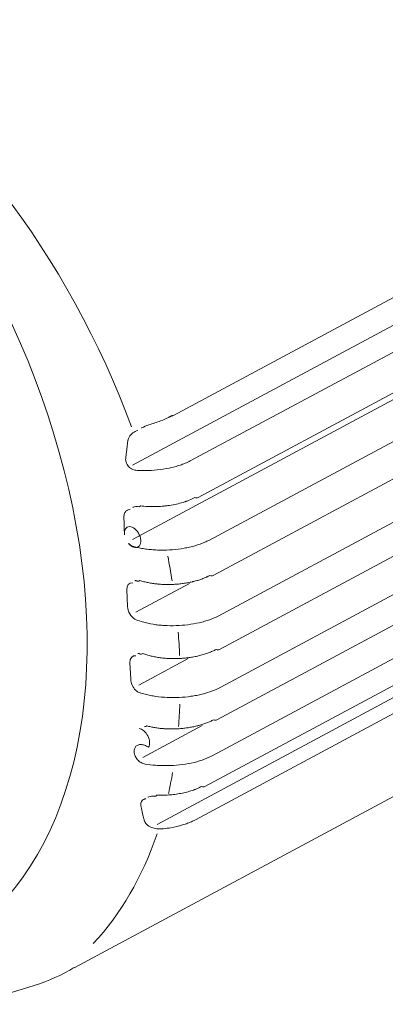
# Model space of a CAD drawing. Header units: millimetres. Extents: x 25069 to 61396, y 8621 to 21558.
# Tile 90 of 256: x 29345 to 29393, y 15462 to 15592. Entities that reach past the tile are written whole.
import ezdxf

# ---------------------------------------------------------------- set-up
doc = ezdxf.new("R2010")
doc.units = ezdxf.units.MM
doc.layers.add('9', color=7, linetype='Continuous')

msp = doc.modelspace()

# ---------------------------------------------------------------- linework, layer by layer
at = {"layer": '9', "color": 7, "linetype": 'Continuous', "lineweight": 18}
for p, q in [((29365.013, 15539.754), (29434.059, 15576.832)), ((29368.347, 15528.871), (29436.658, 15565.555)), ((29370.367, 15518.531), (29438.274, 15554.998)), ((29371.187, 15508.687), (29438.994, 15545.1)), ((29370.835, 15499.327), (29438.837, 15535.845)), ((29369.258, 15490.473), (29437.765, 15527.262)), ((29351.882, 15466.35), (29425.176, 15505.709))]:
    msp.add_line(p, q, dxfattribs=at)
at = {"layer": '9', "color": 7, "linetype": 'Continuous', "lineweight": 13}
for p, q in [((29433.372, 15572.801), (29359.637, 15533.205)), ((29367.313, 15533.744), (29435.835, 15570.541)), ((29433.794, 15563.122), (29359.649, 15523.306)), ((29369.781, 15523.182), (29437.787, 15559.701)), ((29371.026, 15513.118), (29438.825, 15549.526)), ((29371.392, 15503.682), (29438.988, 15539.981)), ((29370.321, 15494.594), (29438.258, 15531.076)), ((29362.915, 15485.435), (29435.481, 15524.404)), ((29368.008, 15486.052), (29436.549, 15522.859)), ((29367.227, 15517.469), (29360.071, 15513.626)), ((29358.884, 15516.597), (29358.98, 15514.397)), ((29359.306, 15506.918), (29359.402, 15504.718)), ((29367.042, 15507.464), (29360.493, 15503.947)), ((29368.899, 15498.555), (29361.004, 15494.315))]:
    msp.add_line(p, q, dxfattribs=at)
for centre, major_axis, start_param, end_param in [((29297.91, 15535.945), (-36.193, 67.397), 3.1011271, 5.2949241), ((29310.273, 15530.838), (-36.193, 67.397), 4.491638, 5.4333401), ((29359.649, 15523.62), (0.71, -1.322), 5.0497518, 10.4476745), ((29310.273, 15530.838), (-36.193, 67.397), 4.2027662, 4.2493142), ((29359.975, 15516.14), (0.71, -1.322), 2.7162703, 4.0531038), ((29360.071, 15513.94), (0.71, -1.322), 4.0531038, 5.4705584), ((29310.273, 15530.838), (-36.193, 67.397), 4.0582431, 4.1040476), ((29360.397, 15506.461), (0.71, -1.322), 2.7162717, 4.0531037), ((29360.493, 15504.261), (0.71, -1.322), 4.0531037, 5.169874), ((29310.273, 15530.838), (-36.193, 67.397), 3.9141061, 3.9601015), ((29360.819, 15496.781), (0.71, -1.322), 0.3549508, 2.7162738), ((29310.273, 15530.838), (-36.193, 67.397), 3.7674521, 3.8145741), ((29310.273, 15530.838), (-36.193, 67.397), 3.3498174, 3.6710659)]:
    msp.add_ellipse(centre, major_axis=major_axis, ratio=0.6284193, start_param=start_param, end_param=end_param, dxfattribs=at)
at = {"layer": '9', "color": 7, "linetype": 'Continuous', "lineweight": 18}
for centre, major_axis, ratio, start_param, end_param in [((29364.539, 15540.635), (-0.473, 0.881), 0.6284193, 3.0609759, 3.1415959), ((29367.874, 15529.752), (-0.473, 0.881), 0.6284193, 2.487151, 3.1416103), ((29360.646, 15528.658), (0.117, 0.993), 0.2858086, 3.142691, 3.6584107), ((29360.598, 15518.726), (0.304, 0.953), 0.5400466, 3.1582688, 3.7391217), ((29369.893, 15519.412), (-0.473, 0.881), 0.6284193, 2.487151, 3.141604), ((29370.714, 15509.568), (-0.473, 0.881), 0.6284193, 2.487151, 3.1415992), ((29360.989, 15509.03), (0.36, 0.933), 0.5969177, 3.1510398, 3.7728779), ((29370.362, 15500.208), (-0.473, 0.881), 0.6284193, 2.487151, 3.1416008), ((29361.501, 15499.399), (0.256, 0.967), 0.4842998, 3.1585396, 3.7134671), ((29368.785, 15491.354), (-0.473, 0.881), 0.6284193, 2.487151, 3.1415897), ((29362.784, 15490.182), (0.033, 0.999), 0.1417314, 3.1591327, 3.640349)]:
    msp.add_ellipse(centre, major_axis=major_axis, ratio=ratio, start_param=start_param, end_param=end_param, dxfattribs=at)
for points, degree in [([(29364.443, 15539.549), (29364.935, 15539.797)], 1), ([(29359.96, 15517.831), (29359.982, 15517.833)], 1), ([(29359.99, 15517.83), (29360.062, 15517.847), (29360.301, 15517.765)], 2), ([(29360.368, 15508.157), (29360.344, 15508.177), (29360.532, 15508.131)], 2), ([(29360.54, 15508.125), (29360.568, 15508.124), (29360.633, 15508.092)], 2)]:
    msp.add_open_spline(points, degree=degree, dxfattribs=at)
for points, knots in [([(29360.837, 15538.116), (29360.845, 15538.12), (29361.138, 15538.311), (29362.032, 15538.627), (29363.302, 15539.01), (29364.113, 15539.377), (29364.45, 15539.544)], [0, 0, 0, 0, 0.0063656, 0.2543584, 0.6701581, 1, 1, 1, 1]), ([(29367.912, 15528.872), (29367.686, 15528.751), (29367.444, 15528.638), (29367.058, 15528.48), (29366.926, 15528.429), (29366.756, 15528.369), (29366.722, 15528.357), (29366.653, 15528.333), (29366.618, 15528.322), (29366.513, 15528.287), (29366.443, 15528.265), (29366.089, 15528.156), (29365.503, 15528.001), (29364.88, 15527.886), (29364.4, 15527.814), (29364.239, 15527.793), (29363.917, 15527.756), (29363.756, 15527.741), (29363.27, 15527.702), (29362.945, 15527.686), (29362.537, 15527.68), (29362.415, 15527.679), (29362.292, 15527.68), (29362.21, 15527.68), (29362.169, 15527.681), (29361.964, 15527.685), (29361.802, 15527.69), (29361.317, 15527.715), (29360.999, 15527.741), (29360.685, 15527.778)], [0, 0, 0, 0, 0.125, 0.125, 0.1875, 0.1875, 0.203125, 0.203125, 0.21875, 0.21875, 0.25, 0.25, 0.375, 0.5, 0.5, 0.5625, 0.5625, 0.625, 0.625, 0.75, 0.75, 0.78125, 0.796875, 0.796875, 0.8125, 0.8125, 0.875, 0.875, 1, 1, 1, 1]), ([(29359.678, 15527.577), (29359.697, 15527.593), (29359.777, 15527.635), (29360.085, 15527.694), (29360.364, 15527.682), (29360.529, 15527.665)], [0, 0, 0, 0, 0.1882706, 0.5822996, 1, 1, 1, 1]), ([(29369.932, 15518.533), (29369.858, 15518.493), (29369.783, 15518.454), (29369.667, 15518.397), (29369.628, 15518.379), (29369.55, 15518.341), (29369.51, 15518.323), (29369.31, 15518.233), (29369.144, 15518.164), (29368.802, 15518.034), (29368.626, 15517.973), (29368.263, 15517.857), (29368.076, 15517.803), (29367.835, 15517.74), (29367.786, 15517.728), (29367.689, 15517.704), (29367.64, 15517.692), (29367.492, 15517.657), (29367.393, 15517.635), (29367.094, 15517.572), (29366.691, 15517.497), (29366.278, 15517.44), (29365.86, 15517.391), (29365.648, 15517.371), (29365.221, 15517.34), (29365.008, 15517.329), (29364.584, 15517.316), (29364.161, 15517.313), (29363.742, 15517.327), (29363.429, 15517.345), (29363.325, 15517.352), (29363.169, 15517.365), (29363.117, 15517.369), (29363.013, 15517.379), (29362.962, 15517.384), (29362.705, 15517.41), (29362.503, 15517.435), (29362.109, 15517.495), (29361.721, 15517.562), (29361.35, 15517.647), (29361.077, 15517.717), (29360.987, 15517.741), (29360.809, 15517.792), (29360.722, 15517.819), (29360.636, 15517.846)], [0, 0, 0, 0, 0.03125, 0.03125, 0.046875, 0.046875, 0.0625, 0.0625, 0.125, 0.125, 0.1875, 0.1875, 0.25, 0.25, 0.265625, 0.265625, 0.28125, 0.28125, 0.3125, 0.3125, 0.375, 0.4375, 0.4375, 0.5, 0.5, 0.5625, 0.5625, 0.625, 0.6875, 0.6875, 0.71875, 0.71875, 0.734375, 0.734375, 0.75, 0.75, 0.8125, 0.8125, 0.875, 0.9375, 0.9375, 0.96875, 0.96875, 1, 1, 1, 1]), ([(29370.753, 15508.688), (29370.675, 15508.647), (29370.595, 15508.606), (29370.433, 15508.526), (29370.349, 15508.487), (29370.094, 15508.372), (29369.918, 15508.3), (29369.554, 15508.165), (29369.18, 15508.037), (29368.783, 15507.926), (29368.476, 15507.849), (29368.373, 15507.825), (29368.163, 15507.777), (29368.057, 15507.755), (29367.739, 15507.692), (29367.31, 15507.618), (29366.872, 15507.563), (29366.429, 15507.518), (29366.205, 15507.501), (29365.753, 15507.476), (29365.529, 15507.469), (29365.082, 15507.464), (29364.638, 15507.47), (29364.199, 15507.496), (29363.872, 15507.524), (29363.764, 15507.534), (29363.547, 15507.558), (29363.44, 15507.571), (29363.122, 15507.613), (29362.708, 15507.679), (29362.313, 15507.764), (29361.927, 15507.858), (29361.739, 15507.91), (29361.465, 15507.995), (29361.375, 15508.025), (29361.198, 15508.086), (29361.112, 15508.117), (29361.027, 15508.15)], [0, 0, 0, 0, 0.03125, 0.03125, 0.0625, 0.0625, 0.125, 0.125, 0.1875, 0.25, 0.25, 0.28125, 0.28125, 0.3125, 0.3125, 0.375, 0.4375, 0.4375, 0.5, 0.5, 0.5625, 0.5625, 0.625, 0.6875, 0.6875, 0.71875, 0.71875, 0.75, 0.75, 0.8125, 0.875, 0.875, 0.9375, 0.9375, 0.96875, 0.96875, 1, 1, 1, 1]), ([(29370.401, 15499.328), (29370.331, 15499.291), (29370.259, 15499.254), (29370.114, 15499.182), (29370.04, 15499.147), (29369.814, 15499.044), (29369.502, 15498.913), (29369.17, 15498.795), (29368.828, 15498.684), (29368.651, 15498.631), (29368.424, 15498.569), (29368.378, 15498.557), (29368.287, 15498.534), (29368.149, 15498.499), (29368.009, 15498.466), (29367.728, 15498.404), (29367.349, 15498.329), (29366.96, 15498.269), (29366.566, 15498.217), (29366.366, 15498.195), (29365.962, 15498.159), (29365.76, 15498.145), (29365.358, 15498.125), (29364.957, 15498.114), (29364.557, 15498.119), (29364.258, 15498.128), (29364.109, 15498.135), (29363.96, 15498.144), (29363.861, 15498.15), (29363.811, 15498.153), (29363.563, 15498.172), (29363.368, 15498.191), (29362.985, 15498.236), (29362.609, 15498.289), (29362.245, 15498.357), (29361.887, 15498.432), (29361.712, 15498.474), (29361.54, 15498.519)], [0, 0, 0, 0, 0.03125, 0.03125, 0.0625, 0.0625, 0.125, 0.1875, 0.1875, 0.25, 0.25, 0.265625, 0.265625, 0.28125, 0.3125, 0.3125, 0.375, 0.4375, 0.4375, 0.5, 0.5, 0.5625, 0.5625, 0.625, 0.6875, 0.6875, 0.71875, 0.734375, 0.734375, 0.75, 0.75, 0.8125, 0.8125, 0.875, 0.9375, 0.9375, 1, 1, 1, 1]), ([(29368.824, 15490.474), (29368.634, 15490.373), (29368.433, 15490.277), (29368.167, 15490.163), (29368.113, 15490.141), (29368.004, 15490.097), (29367.949, 15490.076), (29367.782, 15490.013), (29367.669, 15489.972), (29367.323, 15489.856), (29367.084, 15489.786), (29366.592, 15489.658), (29366.338, 15489.6), (29365.814, 15489.499), (29365.549, 15489.456), (29365.014, 15489.385), (29364.744, 15489.357), (29364.334, 15489.326), (29364.197, 15489.318), (29363.99, 15489.308), (29363.921, 15489.305), (29363.783, 15489.3), (29363.714, 15489.298), (29363.37, 15489.291), (29363.096, 15489.293), (29362.822, 15489.302)], [0, 0, 0, 0, 0.125, 0.125, 0.15625, 0.15625, 0.1875, 0.1875, 0.25, 0.25, 0.375, 0.375, 0.5, 0.5, 0.625, 0.625, 0.75, 0.75, 0.8125, 0.8125, 0.84375, 0.84375, 0.875, 0.875, 1, 1, 1, 1]), ([(29361.674, 15489.031), (29361.685, 15489.039), (29361.744, 15489.077), (29361.993, 15489.148), (29362.359, 15489.189), (29362.628, 15489.184), (29362.753, 15489.175)], [0, 0, 0, 0, 0.0856948, 0.3924217, 0.7303668, 1, 1, 1, 1]), ([(29322.117, 15462.067), (29323.998, 15461.852), (29328.108, 15461.516), (29334.06, 15461.503), (29340.181, 15462.184), (29345.889, 15463.69), (29349.84, 15465.135), (29351.685, 15466.281), (29351.875, 15466.403)], [0, 0, 0, 0, 0.1681765, 0.3742035, 0.5668128, 0.7721699, 0.9763644, 1, 1, 1, 1])]:
    msp.add_open_spline(points, degree=3, knots=knots, dxfattribs=at)
at = {"layer": '9', "color": 7, "linetype": 'Continuous', "lineweight": 13}
for points, knots in [([(29359.034, 15536.484), (29359.038, 15536.509), (29359.042, 15536.535), (29359.075, 15536.683), (29359.12, 15536.801), (29359.301, 15537.132), (29359.48, 15537.319), (29359.887, 15537.62), (29360.118, 15537.739), (29360.356, 15537.83)], [0, 0, 0, 0, 0.0402296, 0.0402296, 0.2334706, 0.2334706, 0.6199526, 0.6199526, 1, 1, 1, 1]), ([(29359.034, 15536.484), (29358.954, 15535.965), (29358.886, 15535.448), (29358.795, 15534.646), (29358.765, 15534.359), (29358.739, 15534.074)], [0, 0, 0, 0, 0.6408048, 0.6408048, 1, 1, 1, 1]), ([(29358.739, 15534.074), (29358.724, 15533.917), (29358.739, 15533.755), (29358.844, 15533.383), (29358.959, 15533.178), (29359.27, 15532.841), (29359.465, 15532.707), (29359.858, 15532.546), (29360.052, 15532.505), (29360.246, 15532.495)], [0, 0, 0, 0, 0.2037214, 0.2037214, 0.4820891, 0.4820891, 0.7604568, 0.7604568, 1, 1, 1, 1]), ([(29360.246, 15532.495), (29360.324, 15532.491), (29360.402, 15532.487), (29360.747, 15532.473), (29361.016, 15532.469), (29361.558, 15532.472), (29361.832, 15532.48), (29362.651, 15532.524), (29363.19, 15532.578), (29364.252, 15532.741), (29364.761, 15532.846), (29365.49, 15533.039), (29365.727, 15533.109), (29366.19, 15533.263), (29366.413, 15533.345), (29366.867, 15533.53), (29367.096, 15533.635), (29367.312, 15533.745)], [0, 0, 0, 0, 0.0312295, 0.0312295, 0.1372951, 0.1372951, 0.2433607, 0.2433607, 0.4554918, 0.4554918, 0.6676229, 0.6676229, 0.7736885, 0.7736885, 0.8797541, 0.8797541, 1, 1, 1, 1]), ([(29358.506, 15526.295), (29358.504, 15526.374), (29358.509, 15526.451), (29358.548, 15526.696), (29358.609, 15526.846), (29358.749, 15527.033), (29358.802, 15527.088), (29358.924, 15527.184), (29358.993, 15527.225), (29359.154, 15527.297), (29359.252, 15527.324), (29359.354, 15527.34)], [0, 0, 0, 0, 0.1454745, 0.1454745, 0.473534, 0.473534, 0.6375637, 0.6375637, 0.8015935, 0.8015935, 1, 1, 1, 1]), ([(29359.124, 15522.781), (29359.162, 15522.742), (29359.201, 15522.704), (29359.314, 15522.606), (29359.39, 15522.55), (29359.549, 15522.455), (29359.632, 15522.416), (29359.747, 15522.375), (29359.779, 15522.366), (29359.812, 15522.357)], [0, 0, 0, 0, 0.1898602, 0.1898602, 0.5294122, 0.5294122, 0.8689642, 0.8689642, 1, 1, 1, 1]), ([(29359.812, 15522.357), (29359.98, 15522.312), (29360.152, 15522.27), (29360.563, 15522.18), (29360.805, 15522.134), (29361.292, 15522.055), (29361.788, 15521.987), (29362.298, 15521.942), (29362.815, 15521.909), (29363.079, 15521.899), (29363.874, 15521.887), (29364.404, 15521.904), (29365.467, 15521.987), (29365.984, 15522.053), (29366.74, 15522.187), (29366.989, 15522.237), (29367.479, 15522.35), (29367.721, 15522.413), (29368.42, 15522.614), (29368.856, 15522.769), (29369.441, 15523.019), (29369.614, 15523.1), (29369.78, 15523.184)], [0, 0, 0, 0, 0.0552448, 0.0552448, 0.1286035, 0.1286035, 0.2019621, 0.2753207, 0.2753207, 0.3486794, 0.3486794, 0.4953967, 0.4953967, 0.642114, 0.642114, 0.7154726, 0.7154726, 0.7888313, 0.7888313, 0.9355486, 0.9355486, 1, 1, 1, 1]), ([(29371.024, 15513.121), (29370.674, 15512.946), (29370.295, 15512.787), (29369.667, 15512.566), (29369.44, 15512.493), (29368.978, 15512.36), (29368.742, 15512.299), (29368.021, 15512.133), (29367.519, 15512.043), (29366.485, 15511.91), (29365.962, 15511.867), (29364.905, 15511.831), (29364.386, 15511.838), (29363.619, 15511.885), (29363.366, 15511.906), (29362.863, 15511.961), (29362.613, 15511.995), (29361.887, 15512.113), (29361.427, 15512.214), (29360.698, 15512.42), (29360.414, 15512.514), (29360.147, 15512.616)], [0, 0, 0, 0, 0.1233184, 0.1233184, 0.1889645, 0.1889645, 0.2546107, 0.2546107, 0.385903, 0.385903, 0.5171953, 0.5171953, 0.6484875, 0.6484875, 0.7141337, 0.7141337, 0.7797798, 0.7797798, 0.9110721, 0.9110721, 1, 1, 1, 1]), ([(29360.061, 15503.277), (29360.124, 15503.215), (29360.191, 15503.159), (29360.36, 15503.042), (29360.466, 15502.988), (29360.573, 15502.951)], [0, 0, 0, 0, 0.4078566, 0.4078566, 1, 1, 1, 1]), ([(29360.573, 15502.951), (29360.815, 15502.869), (29361.068, 15502.793), (29361.556, 15502.666), (29361.789, 15502.613), (29362.26, 15502.519), (29362.501, 15502.478), (29363.234, 15502.372), (29363.743, 15502.324), (29364.787, 15502.277), (29365.313, 15502.279), (29366.372, 15502.331), (29366.892, 15502.382), (29367.655, 15502.492), (29367.907, 15502.535), (29368.406, 15502.632), (29368.653, 15502.687), (29369.371, 15502.867), (29369.823, 15503.006), (29370.659, 15503.321), (29371.046, 15503.495), (29371.392, 15503.682)], [0, 0, 0, 0, 0.0780597, 0.0780597, 0.1442339, 0.1442339, 0.2104081, 0.2104081, 0.3427564, 0.3427564, 0.4751047, 0.4751047, 0.6074531, 0.6074531, 0.6736273, 0.6736273, 0.7398014, 0.7398014, 0.8721498, 0.8721498, 1, 1, 1, 1]), ([(29361.773, 15495.697), (29361.726, 15495.726), (29361.678, 15495.754), (29361.542, 15495.828), (29361.453, 15495.87), (29361.274, 15495.941), (29361.183, 15495.971), (29361.004, 15496.016), (29360.917, 15496.031), (29360.748, 15496.045), (29360.664, 15496.044), (29360.431, 15496.017), (29360.292, 15495.964), (29360.069, 15495.796), (29359.984, 15495.679), (29359.904, 15495.468), (29359.884, 15495.39), (29359.863, 15495.229), (29359.861, 15495.145), (29359.879, 15494.88), (29359.925, 15494.696), (29360.043, 15494.426), (29360.089, 15494.339), (29360.198, 15494.171), (29360.26, 15494.089), (29360.463, 15493.865), (29360.624, 15493.737), (29360.967, 15493.548), (29361.151, 15493.484), (29361.336, 15493.453)], [0, 0, 0, 0, 0.0294637, 0.0294637, 0.0834604, 0.0834604, 0.1374571, 0.1374571, 0.1914538, 0.1914538, 0.2454505, 0.2454505, 0.3534439, 0.3534439, 0.4614373, 0.4614373, 0.515434, 0.515434, 0.5694307, 0.5694307, 0.6774241, 0.6774241, 0.7314208, 0.7314208, 0.7854175, 0.7854175, 0.8934109, 0.8934109, 1, 1, 1, 1]), ([(29370.321, 15494.594), (29370.259, 15494.56), (29370.194, 15494.527), (29369.749, 15494.304), (29369.323, 15494.129), (29368.425, 15493.826), (29367.949, 15493.696), (29366.943, 15493.48), (29366.422, 15493.396), (29365.357, 15493.278), (29364.825, 15493.245), (29364.028, 15493.233), (29363.762, 15493.235), (29363.231, 15493.251), (29362.965, 15493.265), (29362.235, 15493.322), (29361.778, 15493.378), (29361.336, 15493.453)], [0, 0, 0, 0, 0.0282527, 0.0282527, 0.1928831, 0.1928831, 0.3575135, 0.3575135, 0.5221438, 0.5221438, 0.6867742, 0.6867742, 0.7690894, 0.7690894, 0.8514046, 0.8514046, 1, 1, 1, 1]), ([(29361.433, 15488.872), (29361.376, 15488.856), (29361.322, 15488.837), (29361.182, 15488.777), (29361.1, 15488.73), (29360.96, 15488.618), (29360.902, 15488.555), (29360.808, 15488.41), (29360.774, 15488.331), (29360.734, 15488.163), (29360.728, 15488.073), (29360.738, 15487.957), (29360.742, 15487.93), (29360.746, 15487.904)], [0, 0, 0, 0, 0.1210531, 0.1210531, 0.3260683, 0.3260683, 0.5310835, 0.5310835, 0.7360988, 0.7360988, 0.941114, 0.941114, 1, 1, 1, 1]), ([(29361.243, 15485.87), (29361.121, 15486.286), (29361.011, 15486.714), (29360.852, 15487.398), (29360.798, 15487.65), (29360.746, 15487.904)], [0, 0, 0, 0, 0.634815, 0.634815, 1, 1, 1, 1]), ([(29368.008, 15486.052), (29367.881, 15485.984), (29367.749, 15485.918), (29367.408, 15485.76), (29367.194, 15485.67), (29366.744, 15485.501), (29366.507, 15485.421), (29365.778, 15485.201), (29365.268, 15485.081), (29364.423, 15484.931), (29364.101, 15484.885), (29363.776, 15484.847)], [0, 0, 0, 0, 0.1140797, 0.1140797, 0.2851054, 0.2851054, 0.4561311, 0.4561311, 0.7981825, 0.7981825, 1, 1, 1, 1]), ([(29361.243, 15485.87), (29361.25, 15485.848), (29361.257, 15485.827), (29361.343, 15485.611), (29361.492, 15485.432), (29361.774, 15485.216), (29361.878, 15485.152), (29362.096, 15485.042), (29362.211, 15484.996), (29362.57, 15484.882), (29362.821, 15484.84), (29363.307, 15484.811), (29363.543, 15484.819), (29363.776, 15484.847)], [0, 0, 0, 0, 0.0267516, 0.0267516, 0.27575, 0.27575, 0.4002491, 0.4002491, 0.5247483, 0.5247483, 0.7737466, 0.7737466, 1, 1, 1, 1])]:
    msp.add_open_spline(points, degree=3, knots=knots, dxfattribs=at)
for points in [[(29358.506, 15526.295), (29358.52, 15525.502), (29358.543, 15524.714), (29358.571, 15523.928)], [(29359.956, 15512.708), (29360.018, 15512.671), (29360.083, 15512.64), (29360.147, 15512.616)]]:
    msp.add_open_spline(points, degree=3, dxfattribs=at)

doc.saveas('drawing.dxf')
